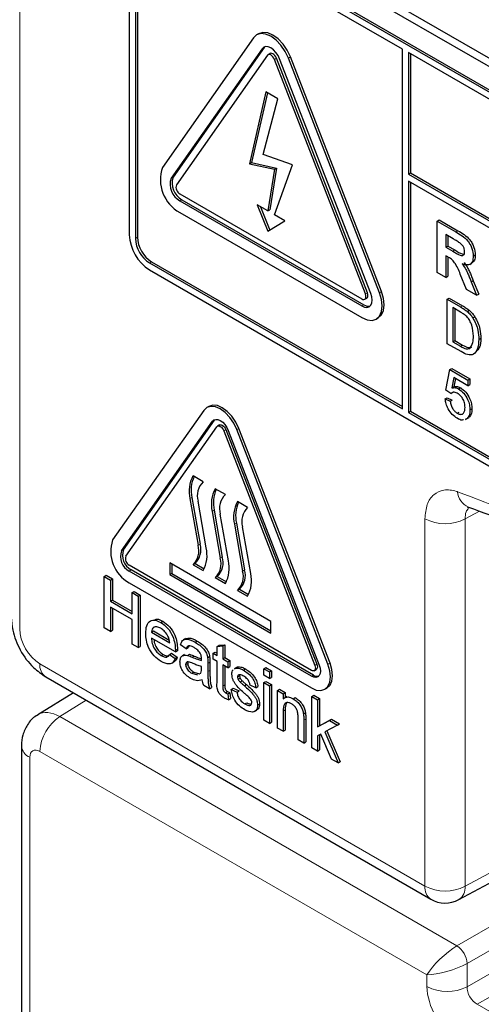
# Paper-space layout 'Blatt4' of a CAD drawing. Header units: millimetres. Extents: x 5 to 418, y 2 to 292.
# Tile 21 of 118: x 112.82 to 115.51, y 182.12 to 187.85. Entities that reach past the tile are written whole.
import ezdxf

# ---------------------------------------------------------------- set-up
doc = ezdxf.new("R2010")
doc.units = ezdxf.units.MM

psp = doc.layouts.new('Blatt4')

# ---------------------------------------------------------------- linework, layer by layer
at = {"color": 7, "linetype": 'Continuous', "lineweight": 18}
for p, q in [((112.8182, 195.6891), (112.8182, 184.3027)), ((114.2305, 187.6814), (114.2423, 187.6882)), ((114.302, 187.6197), (114.3138, 187.6265)), ((114.3836, 187.627), (114.3954, 187.6338)), ((113.7002, 186.9268), (113.712, 186.9336)), ((113.7512, 186.7953), (113.763, 186.8021)), ((113.492, 186.5768), (113.5038, 186.5836)), ((115.3598, 186.6144), (115.3716, 186.6212)), ((115.341, 186.5025), (115.3528, 186.5093)), ((113.5745, 186.4339), (113.5863, 186.4407)), ((114.8323, 186.2529), (114.8441, 186.2597)), ((114.914, 186.2602), (114.9258, 186.267)), ((114.8119, 186.183), (114.8237, 186.1898)), ((115.3857, 186.1776), (115.3975, 186.1844)), ((115.3869, 185.9482), (115.3987, 185.955)), ((113.941, 185.5112), (113.9528, 185.518)), ((114.0074, 185.4559), (114.0191, 185.4627)), ((114.0839, 185.4627), (114.0957, 185.4695)), ((113.8219, 185.0677), (113.8101, 185.0609)), ((113.9515, 184.9928), (113.9398, 184.986)), ((115.4963, 184.9875), (115.4129, 184.9423)), ((115.1793, 182.8036), (115.1793, 184.9435)), ((115.4129, 184.9423), (115.4129, 182.8024)), ((114.0812, 184.918), (114.0694, 184.9112)), ((113.4107, 184.7566), (113.4225, 184.7634)), ((113.8691, 184.7956), (113.8573, 184.7888)), ((113.9987, 184.7207), (113.987, 184.7139)), ((113.4566, 184.6383), (113.4684, 184.6451)), ((114.1284, 184.6459), (114.1166, 184.6391)), ((113.8232, 184.1371), (113.835, 184.1439)), ((112.936, 184.0986), (115.1793, 182.8036)), ((113.9147, 184.1006), (113.9265, 184.1074)), ((113.9147, 184.0537), (113.9265, 184.0605)), ((114.5377, 184.089), (114.5495, 184.0958)), ((114.6142, 184.0959), (114.626, 184.1027)), ((114.5173, 184.0259), (114.5291, 184.0327)), ((114.0012, 183.9689), (114.0129, 183.9757)), ((113.2062, 183.8862), (113.052, 183.7908)), ((113.052, 183.7908), (115.3656, 182.4552)), ((114.3535, 183.8227), (114.3653, 183.8295)), ((114.4732, 183.7702), (114.4849, 183.777)), ((112.8773, 183.5539), (112.8773, 181.2778)), ((115.1909, 182.2863), (112.9362, 183.5879)), ((115.4129, 182.8024), (116.0374, 183.1381)), ((115.3656, 182.4552), (116.0652, 182.8591)), ((116.0652, 182.723), (115.4245, 182.3532)), ((115.4245, 182.2171), (116.1152, 182.6158)), ((116.233, 182.5478), (115.4834, 182.115)), ((115.4245, 182.3532), (115.4245, 182.2171)), ((115.1909, 182.2182), (115.1909, 182.2863)), ((115.4834, 182.115), (117.8132, 180.7701))]:
    psp.add_line(p, q, dxfattribs=at)
at = {"color": 7, "linetype": 'Continuous', "lineweight": 25}
for p, q in [((113.5568, 188.7304), (119.5083, 185.2947)), ((113.5989, 188.7547), (119.4914, 185.353)), ((119.467, 185.1688), (113.5745, 188.5705)), ((119.4788, 185.1756), (113.5863, 188.5773)), ((113.4566, 188.5024), (113.4566, 186.5972)), ((113.492, 188.482), (113.492, 186.5768)), ((113.5038, 188.4888), (113.5038, 186.5836)), ((115.0476, 187.6792), (113.5745, 188.5297)), ((114.1795, 187.7449), (113.6492, 186.9903)), ((114.21, 187.7691), (114.1983, 187.7623)), ((114.2305, 187.6814), (113.7002, 186.9268)), ((114.2423, 187.6882), (113.712, 186.9336)), ((114.2462, 187.6928), (114.2423, 187.6882)), ((115.0476, 185.5834), (115.0476, 187.6792)), ((114.2612, 187.6433), (113.7308, 186.8887)), ((114.2767, 187.6536), (114.2649, 187.6468)), ((114.8323, 186.2529), (114.302, 187.6197)), ((114.8441, 186.2597), (114.3138, 187.6265)), ((114.8629, 186.2556), (114.3326, 187.6225)), ((114.914, 186.2602), (114.3836, 187.627)), ((114.9258, 186.267), (114.3954, 187.6338)), ((115.083, 187.6588), (115.083, 186.9512)), ((119.467, 185.128), (115.083, 187.6588)), ((115.0948, 187.652), (115.0948, 186.958)), ((114.2521, 187.4308), (114.1577, 187.0118)), ((114.2612, 187.4256), (114.1694, 187.0187)), ((114.2372, 187.066), (114.3223, 187.3903)), ((114.3223, 187.3903), (114.2521, 187.4308)), ((114.407, 187.0047), (114.2372, 187.066)), ((114.1577, 187.0118), (114.1694, 187.0187)), ((114.1577, 187.0118), (114.302, 186.9796)), ((114.1694, 187.0187), (114.3138, 186.9864)), ((114.3138, 186.9864), (114.2752, 186.7432)), ((114.302, 186.7141), (114.407, 187.0047)), ((114.302, 186.9796), (114.3138, 186.9864)), ((114.302, 186.9796), (114.2634, 186.7364)), ((115.083, 186.9512), (115.0948, 186.958)), ((115.083, 186.9512), (119.5495, 184.3727)), ((115.0948, 186.958), (119.5495, 184.3864)), ((119.5495, 184.3319), (115.083, 186.9104)), ((115.083, 186.9104), (115.083, 185.563)), ((115.0948, 186.9036), (115.0948, 185.5698)), ((113.7512, 186.8361), (114.8119, 186.2238)), ((113.7512, 186.7953), (114.8119, 186.183)), ((113.763, 186.8021), (114.8237, 186.1898)), ((114.2634, 186.7364), (114.2025, 186.7716)), ((114.2025, 186.7716), (114.2634, 186.618)), ((114.2213, 186.7607), (114.275, 186.6251)), ((113.7512, 186.7273), (114.8119, 186.115)), ((114.2634, 186.7364), (114.2752, 186.7432)), ((114.3629, 186.679), (114.302, 186.7141)), ((114.2634, 186.618), (114.3629, 186.679)), ((115.251, 186.6772), (115.2628, 186.684)), ((115.251, 186.3778), (115.251, 186.6772)), ((115.251, 186.6772), (115.3598, 186.6144)), ((115.2628, 186.684), (115.3716, 186.6212)), ((115.3432, 186.5741), (115.3008, 186.5986)), ((115.3008, 186.5986), (115.3008, 186.5256)), ((115.3126, 186.5918), (115.3126, 186.5324)), ((115.3008, 186.5256), (115.3126, 186.5324)), ((115.3126, 186.5324), (115.3528, 186.5093)), ((115.3008, 186.5256), (115.341, 186.5025)), ((115.312, 186.4693), (115.3008, 186.4757)), ((115.3008, 186.4757), (115.3008, 186.3491)), ((115.3126, 186.4689), (115.3126, 186.3559)), ((115.4604, 186.4734), (115.4722, 186.4802)), ((113.5745, 186.4339), (115.0476, 185.5834)), ((113.5863, 186.4407), (115.0476, 185.597)), ((115.4398, 186.4251), (115.453, 186.4327)), ((113.5745, 186.393), (119.467, 182.9913)), ((115.3008, 186.3491), (115.251, 186.3778)), ((115.3008, 186.3491), (115.3126, 186.3559)), ((115.4221, 186.2791), (115.3852, 186.3683)), ((115.4489, 186.3228), (115.4607, 186.3296)), ((115.4489, 186.3228), (115.4803, 186.2454)), ((115.4607, 186.3296), (115.4921, 186.2522)), ((115.4803, 186.2454), (115.4221, 186.2791)), ((115.4803, 186.2454), (115.4921, 186.2522)), ((114.8286, 186.2222), (114.8404, 186.229)), ((115.3092, 186.2218), (115.3209, 186.2286)), ((115.3092, 185.9632), (115.3092, 186.2218)), ((115.3092, 186.2218), (115.3857, 186.1776)), ((115.3209, 186.2286), (115.3975, 186.1844)), ((115.3861, 186.1475), (115.3407, 186.1737)), ((115.3407, 186.1737), (115.3407, 185.9748)), ((115.3525, 186.1669), (115.3525, 185.9816)), ((115.4253, 186.151), (115.4371, 186.1578)), ((114.8952, 186.1067), (114.907, 186.1135)), ((115.4578, 186.1137), (115.4696, 186.1205)), ((115.3894, 185.9169), (115.3092, 185.9632)), ((115.3407, 185.9748), (115.3525, 185.9816)), ((115.3407, 185.9748), (115.3869, 185.9482)), ((115.3525, 185.9816), (115.3987, 185.955)), ((115.4929, 185.9878), (115.5047, 185.9946)), ((115.3005, 185.693), (115.3235, 185.8124)), ((115.3235, 185.8124), (115.3353, 185.8192)), ((115.3235, 185.8124), (115.4297, 185.7511)), ((115.3353, 185.8192), (115.4415, 185.7579)), ((115.347, 185.7657), (115.3356, 185.7053)), ((115.4297, 185.7179), (115.347, 185.7657)), ((115.3564, 185.7602), (115.3474, 185.7121)), ((115.4297, 185.7511), (115.4415, 185.7579)), ((115.4297, 185.7511), (115.4297, 185.7179)), ((115.4297, 185.7179), (115.4415, 185.7247)), ((115.4415, 185.7579), (115.4415, 185.7247)), ((115.3292, 185.6731), (115.3005, 185.693)), ((115.3292, 185.6731), (115.341, 185.68)), ((115.3356, 185.7053), (115.3474, 185.7121)), ((115.3755, 185.6995), (115.3873, 185.7063)), ((115.2977, 185.6417), (115.3095, 185.6485)), ((115.2977, 185.6417), (115.3264, 185.6284)), ((115.3095, 185.6485), (115.3382, 185.6352)), ((115.3264, 185.6284), (115.3382, 185.6352)), ((113.89, 185.5747), (113.3597, 184.8201)), ((113.9196, 185.598), (113.9078, 185.5912)), ((115.083, 185.563), (115.0948, 185.5698)), ((115.083, 185.563), (119.467, 183.0322)), ((115.0948, 185.5698), (119.4788, 183.039)), ((115.3674, 185.5583), (115.3792, 185.5651)), ((115.4412, 185.5779), (115.453, 185.5847)), ((113.4107, 184.7566), (113.941, 185.5112)), ((113.4225, 184.7634), (113.9528, 185.518)), ((113.9528, 185.518), (113.9558, 185.5216)), ((115.4159, 185.5213), (115.4292, 185.5289)), ((115.4241, 185.5271), (115.4162, 185.5246)), ((115.4241, 185.5271), (115.4359, 185.5339)), ((113.4362, 184.7249), (113.9665, 185.4795)), ((113.9821, 185.4897), (113.9703, 185.4829)), ((114.0074, 185.4559), (114.5377, 184.089)), ((114.0191, 185.4627), (114.5495, 184.0958)), ((114.0329, 185.4582), (114.5632, 184.0913)), ((114.6142, 184.0959), (114.0839, 185.4627)), ((114.626, 184.1027), (114.0957, 185.4695)), ((113.8868, 185.1588), (113.8279, 185.1929)), ((114.0164, 185.084), (113.9575, 185.118)), ((113.8101, 185.0609), (113.8573, 184.7888)), ((113.8219, 185.0677), (113.8691, 184.7956)), ((113.9045, 184.7737), (113.8573, 185.0458)), ((114.1461, 185.0092), (114.0871, 185.0432)), ((113.9398, 184.986), (113.987, 184.7139)), ((113.9515, 184.9928), (113.9987, 184.7207)), ((114.0341, 184.6988), (113.987, 184.9709)), ((114.0694, 184.9112), (114.1166, 184.6391)), ((114.0812, 184.918), (114.1284, 184.6459)), ((114.1638, 184.624), (114.1166, 184.8961)), ((114.5173, 184.06), (113.4566, 184.6723)), ((114.5173, 184.0259), (113.4566, 184.6383)), ((114.5291, 184.0327), (113.4684, 184.6451)), ((114.2816, 184.3457), (113.6923, 184.6859)), ((113.6923, 184.6859), (113.6923, 184.6179)), ((113.7041, 184.6791), (113.7041, 184.6247)), ((113.8396, 184.6825), (113.8279, 184.6757)), ((113.8279, 184.6757), (113.8868, 184.6417)), ((113.8396, 184.6825), (113.8927, 184.6519)), ((113.3098, 184.6074), (113.3215, 184.6142)), ((113.3098, 184.308), (113.3098, 184.6074)), ((113.3098, 184.6074), (113.3463, 184.5862)), ((113.3215, 184.6142), (113.3581, 184.5931)), ((113.3463, 184.5862), (113.3581, 184.5931)), ((113.3463, 184.5862), (113.3463, 184.4634)), ((113.3581, 184.5931), (113.3581, 184.4702)), ((113.7041, 184.6247), (113.6923, 184.6179)), ((113.6923, 184.6179), (114.2816, 184.2777)), ((113.7041, 184.6247), (114.2816, 184.2913)), ((113.9693, 184.6077), (113.9575, 184.6009)), ((113.9575, 184.6009), (114.0164, 184.5669)), ((113.9693, 184.6077), (114.0224, 184.577)), ((113.4566, 184.5702), (114.5173, 183.9579)), ((113.4726, 184.5133), (113.4844, 184.5201)), ((113.4844, 184.5201), (113.521, 184.499)), ((114.0989, 184.5328), (114.0871, 184.526)), ((114.0871, 184.526), (114.1461, 184.492)), ((114.0989, 184.5328), (114.152, 184.5022)), ((113.3463, 184.4634), (113.3581, 184.4702)), ((113.3463, 184.4634), (113.4726, 184.3905)), ((113.3581, 184.4702), (113.4726, 184.4041)), ((113.4726, 184.5133), (113.5092, 184.4922)), ((113.4726, 184.3905), (113.4726, 184.5133)), ((113.5092, 184.4922), (113.521, 184.499)), ((113.5092, 184.4922), (113.5092, 184.1928)), ((113.521, 184.499), (113.521, 184.1996)), ((113.4726, 184.356), (113.3463, 184.4289)), ((113.3463, 184.4289), (113.3463, 184.2869)), ((113.3581, 184.4221), (113.3581, 184.2937)), ((113.4726, 184.2139), (113.4726, 184.356)), ((113.64, 184.34), (113.6518, 184.3468)), ((113.3463, 184.2869), (113.3098, 184.308)), ((113.3463, 184.2869), (113.3581, 184.2937)), ((113.5857, 184.283), (113.5974, 184.2898)), ((113.5974, 184.2898), (113.6893, 184.2368)), ((114.2816, 184.2777), (114.2816, 184.3457)), ((113.5857, 184.283), (113.692, 184.2216)), ((113.7251, 184.168), (113.5857, 184.2485)), ((113.7842, 184.2454), (113.771, 184.2377)), ((113.5092, 184.1928), (113.4726, 184.2139)), ((113.5092, 184.1928), (113.521, 184.1996)), ((113.7251, 184.168), (113.7369, 184.1748)), ((113.7253, 184.1777), (113.737, 184.1845)), ((113.7884, 184.1852), (113.7552, 184.2082)), ((113.7884, 184.1852), (113.8002, 184.192)), ((113.8051, 184.2028), (113.8002, 184.192)), ((113.841, 184.2239), (113.8528, 184.2307)), ((113.9679, 184.2001), (113.9797, 184.2069)), ((113.9679, 184.2001), (114.0012, 184.2027)), ((113.9679, 184.1468), (113.9679, 184.2001)), ((113.9797, 184.2069), (114.0129, 184.2095)), ((114.0012, 184.2027), (114.0129, 184.2095)), ((114.0012, 184.2027), (114.0012, 184.1276)), ((114.0129, 184.2095), (114.0129, 184.1344)), ((113.6423, 184.1467), (113.6541, 184.1535)), ((113.6917, 184.1527), (113.7034, 184.1596)), ((113.6917, 184.1527), (113.7242, 184.1301)), ((113.7034, 184.1596), (113.736, 184.1369)), ((113.7242, 184.1301), (113.736, 184.1369)), ((113.7792, 184.1525), (113.7659, 184.1449)), ((113.7959, 184.1474), (113.8077, 184.1542)), ((113.9131, 184.1343), (113.9249, 184.1411)), ((113.9446, 184.1602), (113.9564, 184.167)), ((113.9446, 184.1257), (113.9446, 184.1602)), ((113.9446, 184.1602), (113.9679, 184.1468)), ((113.9679, 184.1123), (113.9446, 184.1257)), ((113.9564, 184.167), (113.9679, 184.1604)), ((114.0012, 184.1276), (114.0129, 184.1344)), ((114.0012, 184.1276), (114.0311, 184.1103)), ((114.0129, 184.1344), (114.0429, 184.1171)), ((114.0311, 184.1103), (114.0429, 184.1171)), ((114.0429, 184.1171), (114.0429, 184.0826)), ((113.7036, 184.1015), (113.7168, 184.1092)), ((113.7851, 184.0937), (113.7969, 184.1005)), ((113.878, 184.0724), (113.8782, 184.0835)), ((113.9147, 184.1006), (113.9147, 184.0537)), ((113.9265, 184.1074), (113.9265, 184.0605)), ((113.9679, 183.9895), (113.9679, 184.1123)), ((114.0311, 184.0758), (114.0012, 184.0931)), ((114.0012, 184.0931), (114.0012, 183.9689)), ((114.0129, 184.0863), (114.0129, 183.9757)), ((114.0311, 184.1103), (114.0311, 184.0758)), ((114.0311, 184.0758), (114.0429, 184.0826)), ((114.0813, 184.0779), (114.0681, 184.0702)), ((114.0703, 184.0699), (114.0752, 184.0734)), ((114.0752, 184.0734), (114.087, 184.0802)), ((114.0821, 184.0767), (114.087, 184.0802)), ((114.1215, 184.062), (114.1333, 184.0688)), ((114.2405, 184.0701), (114.2523, 184.0769)), ((114.2405, 184.0701), (114.2737, 184.0509)), ((114.2405, 184.0317), (114.2405, 184.0701)), ((114.2523, 184.0769), (114.2855, 184.0577)), ((114.5339, 184.0583), (114.5457, 184.0651)), ((112.9705, 184.0223), (115.2138, 182.7273)), ((113.8215, 184.0433), (113.8332, 184.0501)), ((113.8215, 184.0433), (113.8541, 184.0343)), ((113.8332, 184.0501), (113.8659, 184.0411)), ((113.8645, 184.0401), (113.8731, 184.0449)), ((114.0876, 184.022), (114.0994, 184.0288)), ((114.0911, 184.0085), (114.1028, 184.0153)), ((114.2737, 184.0125), (114.2405, 184.0317)), ((114.2737, 184.0509), (114.2855, 184.0577)), ((114.2737, 184.0509), (114.2737, 184.0125)), ((114.2737, 184.0125), (114.2855, 184.0193)), ((114.2855, 184.0577), (114.2855, 184.0193)), ((113.9247, 183.953), (113.8915, 183.9721)), ((113.9247, 183.953), (113.9365, 183.9598)), ((114.051, 183.9491), (114.0628, 183.9559)), ((114.051, 183.9491), (114.0843, 183.9338)), ((114.0628, 183.9559), (114.096, 183.9406)), ((114.102, 183.9935), (114.1138, 184.0003)), ((114.1272, 183.9706), (114.1389, 183.9774)), ((114.1939, 183.9587), (114.1607, 183.9741)), ((114.1939, 183.9587), (114.2057, 183.9655)), ((114.2405, 183.9895), (114.2523, 183.9963)), ((114.2405, 183.7707), (114.2405, 183.9895)), ((114.2405, 183.9895), (114.2737, 183.9703)), ((114.2523, 183.9963), (114.2855, 183.9771)), ((114.2737, 183.9703), (114.2855, 183.9771)), ((114.2737, 183.9703), (114.2737, 183.7515)), ((114.2855, 183.9771), (114.2855, 183.7583)), ((114.3203, 183.9434), (114.332, 183.9502)), ((114.332, 183.9502), (114.3653, 183.931)), ((114.5964, 183.9501), (114.6082, 183.9569)), ((113.1312, 183.9295), (112.924, 183.8014)), ((114.018, 183.9298), (114.0298, 183.9366)), ((114.0311, 183.9232), (114.0429, 183.93)), ((114.0311, 183.9232), (114.0344, 183.8891)), ((114.0344, 183.8891), (114.0462, 183.8959)), ((114.0429, 183.93), (114.0462, 183.8959)), ((114.0843, 183.9338), (114.096, 183.9406)), ((114.3203, 183.7246), (114.3203, 183.9434)), ((114.3203, 183.9434), (114.3535, 183.9242)), ((114.3535, 183.9242), (114.3653, 183.931)), ((114.3535, 183.9242), (114.3535, 183.8937)), ((114.3743, 183.908), (114.3611, 183.9004)), ((114.3653, 183.931), (114.3653, 183.9028)), ((114.4112, 183.8947), (114.423, 183.9015)), ((114.5203, 183.9085), (114.5321, 183.9153)), ((114.5203, 183.6091), (114.5203, 183.9085)), ((114.5203, 183.9085), (114.5535, 183.8894)), ((114.5321, 183.9153), (114.5653, 183.8962)), ((114.5535, 183.8894), (114.5653, 183.8962)), ((114.5535, 183.8894), (114.5535, 183.7305)), ((114.5653, 183.8962), (114.5653, 183.7373)), ((114.1301, 183.8651), (114.1418, 183.8719)), ((114.2039, 183.8575), (114.2157, 183.8643)), ((114.1859, 183.8204), (114.1992, 183.828)), ((114.3535, 183.8227), (114.3535, 183.7054)), ((114.3653, 183.8295), (114.3653, 183.7122)), ((114.4399, 183.6555), (114.4399, 183.7862)), ((114.4714, 183.8071), (114.4832, 183.8139)), ((114.4849, 183.777), (114.4849, 183.6431)), ((114.5653, 183.7373), (114.6348, 183.7754)), ((114.623, 183.7686), (114.6348, 183.7754)), ((114.6348, 183.7754), (114.6811, 183.7487)), ((114.2737, 183.7515), (114.2405, 183.7707)), ((114.2737, 183.7515), (114.2855, 183.7583)), ((114.3535, 183.7054), (114.3203, 183.7246)), ((114.4732, 183.7702), (114.4732, 183.6363)), ((114.5535, 183.7305), (114.623, 183.7686)), ((114.5535, 183.7305), (114.5653, 183.7373)), ((114.6693, 183.7419), (114.5965, 183.7021)), ((114.623, 183.7686), (114.6693, 183.7419)), ((114.6693, 183.7419), (114.6811, 183.7487)), ((114.3535, 183.7054), (114.3653, 183.7122)), ((114.5726, 183.689), (114.5535, 183.6785)), ((114.5535, 183.6785), (114.5535, 183.59)), ((114.5653, 183.685), (114.5653, 183.5968)), ((114.6338, 183.5436), (114.5726, 183.689)), ((114.5965, 183.7021), (114.6726, 183.5212)), ((114.6084, 183.7086), (114.6844, 183.528)), ((112.8285, 183.6219), (112.8285, 181.3458)), ((114.4732, 183.6363), (114.4399, 183.6555)), ((114.4732, 183.6363), (114.4849, 183.6431)), ((114.5535, 183.59), (114.5203, 183.6091)), ((114.5535, 183.59), (114.5653, 183.5968)), ((114.6726, 183.5212), (114.6338, 183.5436)), ((114.6726, 183.5212), (114.6844, 183.528)), ((115.3761, 182.7248), (116.0623, 183.0938))]:
    psp.add_line(p, q, dxfattribs=at)
at = {"color": 7, "linetype": 'Continuous', "lineweight": 25, "flags": 128}
for points in [[(114.3836, 187.627), (114.3649, 187.666), (114.3405, 187.7018), (114.3121, 187.7318), (114.2816, 187.754), (114.2511, 187.767), (114.2227, 187.7698), (114.1982, 187.7623), (114.1795, 187.7449)], [(114.3954, 187.6338), (114.3767, 187.6728), (114.3523, 187.7086), (114.3239, 187.7386), (114.2934, 187.7608), (114.2629, 187.7738), (114.2344, 187.7766), (114.21, 187.7691)], [(114.3326, 187.6225), (114.3232, 187.642), (114.311, 187.6598), (114.2968, 187.6748), (114.2816, 187.686), (114.2663, 187.6924), (114.2521, 187.6939), (114.2399, 187.6901), (114.2305, 187.6814)], [(114.302, 187.6197), (114.2982, 187.6275), (114.2934, 187.6347), (114.2877, 187.6407), (114.2816, 187.6451), (114.2755, 187.6477), (114.2698, 187.6483), (114.2649, 187.6468), (114.2612, 187.6433)], [(114.3138, 187.6265), (114.31, 187.6343), (114.3052, 187.6415), (114.2995, 187.6475), (114.2934, 187.6519), (114.2873, 187.6545), (114.2816, 187.6551), (114.2767, 187.6536)], [(114.8119, 186.115), (114.8424, 186.102), (114.8708, 186.0992), (114.8952, 186.1067), (114.914, 186.1241), (114.9257, 186.1501), (114.9298, 186.183), (114.9257, 186.2206), (114.914, 186.2602)], [(114.8119, 186.183), (114.8272, 186.1765), (114.8414, 186.1751), (114.8536, 186.1789), (114.8629, 186.1876), (114.8688, 186.2006), (114.8708, 186.217), (114.8688, 186.2358), (114.8629, 186.2556)], [(114.8119, 186.2238), (114.818, 186.2212), (114.8237, 186.2207), (114.8286, 186.2222), (114.8323, 186.2257), (114.8347, 186.2309), (114.8355, 186.2374), (114.8347, 186.2449), (114.8323, 186.2529)], [(114.8404, 186.229), (114.8404, 186.229), (114.8441, 186.2325), (114.8465, 186.2377), (114.8473, 186.2442), (114.8465, 186.2518), (114.8441, 186.2597)], [(114.907, 186.1135), (114.907, 186.1135), (114.9258, 186.1309), (114.9375, 186.1569), (114.9415, 186.1898), (114.9375, 186.2274), (114.9258, 186.267)], [(114.0839, 185.4627), (114.0661, 185.4998), (114.0429, 185.5337), (114.0159, 185.5622), (113.987, 185.5833), (113.958, 185.5957), (113.931, 185.5983), (113.9078, 185.5912), (113.89, 185.5747)], [(114.0957, 185.4695), (114.0779, 185.5066), (114.0547, 185.5405), (114.0277, 185.569), (113.9987, 185.5901), (113.9698, 185.6025), (113.9428, 185.6051), (113.9196, 185.598)], [(113.941, 185.5112), (113.9495, 185.519), (113.9604, 185.5224), (113.9732, 185.5211), (113.987, 185.5153), (114.0007, 185.5053), (114.0135, 185.4918), (114.0245, 185.4757), (114.0329, 185.4582)], [(113.9665, 185.4795), (113.9703, 185.4829), (113.9752, 185.4844), (113.9809, 185.4839), (113.987, 185.4813), (113.9931, 185.4768), (113.9987, 185.4708), (114.0036, 185.4637), (114.0074, 185.4559)], [(113.9821, 185.4897), (113.987, 185.4912), (113.9926, 185.4907), (113.9987, 185.4881), (114.0048, 185.4836), (114.0105, 185.4776), (114.0154, 185.4705), (114.0191, 185.4627)], [(114.5173, 183.9579), (114.5463, 183.9456), (114.5733, 183.9429), (114.5964, 183.9501), (114.6142, 183.9666), (114.6254, 183.9913), (114.6292, 184.0226), (114.6254, 184.0582), (114.6142, 184.0959)], [(114.5632, 184.0913), (114.5685, 184.0735), (114.5703, 184.0566), (114.5685, 184.0418), (114.5632, 184.0301), (114.5548, 184.0222), (114.5438, 184.0188), (114.531, 184.0201), (114.5173, 184.0259)], [(114.5377, 184.089), (114.54, 184.0811), (114.5409, 184.0736), (114.54, 184.067), (114.5377, 184.0618), (114.5339, 184.0583), (114.5291, 184.0568), (114.5234, 184.0574), (114.5173, 184.06)], [(114.5495, 184.0958), (114.5518, 184.0879), (114.5526, 184.0804), (114.5518, 184.0738), (114.5495, 184.0686), (114.5457, 184.0651), (114.5457, 184.0651)], [(114.6082, 183.9569), (114.6082, 183.9569), (114.626, 183.9734), (114.6372, 183.9981), (114.641, 184.0294), (114.6372, 184.065), (114.626, 184.1027)]]:
    psp.add_lwpolyline(points, dxfattribs=at)
at = {"color": 7, "linetype": 'Continuous', "lineweight": 25}
for centre, radius, start, end in [((113.8571, 186.9196), 0.2196, 161.22155, 241.18981), ((113.8159, 186.8983), 0.1098, 161.22155, 241.18981), ((113.8042, 186.8915), 0.1098, 161.22155, 241.18981), ((113.7724, 186.8746), 0.0439, 161.22155, 241.18981), ((113.7125, 186.6088), 0.2561, 182.60548, 237.39452), ((113.6829, 186.5917), 0.1793, 182.60548, 237.39452), ((113.6711, 186.5849), 0.1793, 182.60548, 237.39452), ((114.8491, 186.2267), 0.0448, 235.41042, 282.80707), ((113.9902, 185.1039), 0.1852, 151.27729, 193.42304), ((114.0101, 185.111), 0.1931, 156.00649, 192.94493), ((113.9648, 185.0781), 0.1122, 134.01933, 196.77055), ((114.1199, 185.029), 0.1852, 151.27729, 193.42304), ((114.1398, 185.0361), 0.1931, 156.00649, 192.94493), ((114.0944, 185.0033), 0.1122, 134.01933, 196.77055), ((114.2495, 184.9542), 0.1852, 151.27729, 193.42304), ((114.2694, 184.9613), 0.1931, 156.00649, 192.94493), ((114.224, 184.9285), 0.1122, 134.01933, 196.77055), ((113.5571, 184.753), 0.2086, 161.22155, 241.18981), ((113.5042, 184.7248), 0.0988, 161.22155, 241.18981), ((113.516, 184.7316), 0.0988, 161.22155, 241.18981), ((113.7499, 184.7564), 0.1122, 314.01933, 16.77055), ((113.7617, 184.7632), 0.1122, 314.01933, 16.77055), ((113.7244, 184.7307), 0.1852, 331.27729, 13.42304), ((113.4778, 184.7108), 0.0439, 161.22155, 241.18981), ((113.8795, 184.6816), 0.1122, 314.01933, 16.77055), ((113.8913, 184.6884), 0.1122, 314.01933, 16.77055), ((113.854, 184.6558), 0.1852, 331.27729, 13.42304), ((114.0092, 184.6067), 0.1122, 314.01933, 16.77055), ((114.0209, 184.6135), 0.1122, 314.01933, 16.77055), ((113.9837, 184.581), 0.1852, 331.27729, 13.42304), ((114.5521, 184.0663), 0.0406, 235.53544, 281.56071), ((115.2971, 182.8716), 0.1667, 240.00269, 298.26557)]:
    psp.add_arc(centre, radius, start, end, dxfattribs=at)
at = {"color": 7, "linetype": 'Continuous', "lineweight": 18}
for centre, radius, start, end in [((112.6036, 177.6234), 7.9725, 50.30384, 69.70154), ((115.4733, 185.1072), 0.1042, 183.53753, 246.70464), ((115.2973, 185.1716), 0.2568, 242.65648, 296.76622), ((113.0155, 184.0886), 0.0801, 172.814, 235.87382), ((113.1927, 183.576), 0.2568, 123.22971, 177.34769), ((112.9083, 183.6277), 0.08, 184.09355, 247.19438), ((115.2587, 182.7935), 0.0801, 172.814, 235.87382), ((115.2973, 183.0317), 0.2568, 242.65648, 296.76622), ((115.3298, 182.7943), 0.0835, 303.65664, 5.53018), ((115.2926, 182.3451), 0.1321, 3.52223, 56.47777), ((115.3089, 182.4464), 0.2568, 242.65648, 296.76622)]:
    psp.add_arc(centre, radius, start, end, dxfattribs=at)
for centre, major_axis, ratio, start_param, end_param in [((112.9361, 184.2347), (-0.0833, 0.1443), 0.577557, 0.785632, 2.356124), ((113.0541, 183.5879), (-0.1293, 0.214), 0.577285, 5.486388, 6.284613), ((112.9362, 183.5199), (-0.0417, 0.0722), 0.577206, 5.498021, 7.068512), ((115.3088, 182.3544), (0.128, 0.1179), 0.264838, 0.885369, 2.438712), ((115.3088, 182.3544), (0.1661, 0.0519), 0.264711, 3.844438, 5.397781), ((115.3677, 182.1162), (-0.125, 0.2165), 0.577557, 0.785632, 2.356124), ((115.4856, 182.1843), (-0.0417, 0.0722), 0.618558, 0.785635, 2.356127)]:
    psp.add_ellipse(centre, major_axis=major_axis, ratio=ratio, start_param=start_param, end_param=end_param, dxfattribs=at)
at = {"color": 7, "linetype": 'Continuous', "lineweight": 25}
for points, knots in [([(115.3598, 186.6144), (115.3716, 186.6074), (115.395, 186.5934), (115.4251, 186.5689), (115.4433, 186.5405), (115.4569, 186.5098), (115.459, 186.4879), (115.4604, 186.4734)], [0, 0, 0, 0, 0.2511382, 0.5005379, 0.6257426, 0.7510544, 1, 1, 1, 1]), ([(115.3716, 186.6212), (115.3833, 186.6142), (115.4068, 186.6002), (115.4368, 186.5757), (115.4551, 186.5473), (115.4686, 186.5166), (115.4708, 186.4947), (115.4722, 186.4802)], [0, 0, 0, 0, 0.2511382, 0.5005379, 0.6257426, 0.7510544, 1, 1, 1, 1]), ([(115.3829, 186.5503), (115.3755, 186.5549), (115.3623, 186.5632), (115.349, 186.5708), (115.3432, 186.5741)], [0, 0, 0, 0, 0.559921, 1, 1, 1, 1]), ([(115.4105, 186.4995), (115.4102, 186.5046), (115.4095, 186.5148), (115.4, 186.535), (115.3894, 186.5445), (115.3829, 186.5503)], [0, 0, 0, 0, 0.2810837, 0.5612808, 1, 1, 1, 1]), ([(115.3852, 186.3683), (115.3758, 186.3919), (115.3629, 186.4246), (115.333, 186.4574), (115.319, 186.4653), (115.312, 186.4693)], [0, 0, 0, 0, 0.560986, 0.779305, 1, 1, 1, 1]), ([(115.341, 186.5025), (115.3557, 186.4934), (115.374, 186.4821), (115.3954, 186.4763), (115.4043, 186.4791), (115.4098, 186.4873), (115.4103, 186.4954), (115.4105, 186.4995)], [0, 0, 0, 0, 0.500908, 0.625718, 0.750365, 0.875021, 1, 1, 1, 1]), ([(115.3528, 186.5093), (115.3676, 186.4996), (115.3852, 186.4882), (115.4016, 186.4851), (115.4041, 186.4847)], [0, 0, 0, 0, 0.846639, 1, 1, 1, 1]), ([(115.4604, 186.4734), (115.4595, 186.4623), (115.4578, 186.4402), (115.441, 186.4227), (115.4184, 186.4206), (115.4031, 186.4259), (115.3954, 186.4286)], [0, 0, 0, 0, 0.279943, 0.558974, 0.779184, 1, 1, 1, 1]), ([(115.4722, 186.4802), (115.4715, 186.4688), (115.4703, 186.4476), (115.458, 186.4381), (115.4523, 186.4337)], [0, 0, 0, 0, 0.537571, 1, 1, 1, 1]), ([(115.3954, 186.4286), (115.4033, 186.4175), (115.4163, 186.3993), (115.4296, 186.371), (115.4396, 186.347), (115.4458, 186.3309), (115.4489, 186.3228)], [0, 0, 0, 0, 0.339561, 0.559573, 0.779778, 1, 1, 1, 1]), ([(115.4072, 186.4354), (115.4151, 186.4243), (115.4281, 186.4061), (115.4414, 186.3778), (115.4514, 186.3538), (115.4576, 186.3377), (115.4607, 186.3296)], [0, 0, 0, 0, 0.339561, 0.559573, 0.779778, 1, 1, 1, 1]), ([(115.3975, 186.1844), (115.4049, 186.1801), (115.4182, 186.1723), (115.4313, 186.1622), (115.4371, 186.1578)], [0, 0, 0, 0, 0.560174, 1, 1, 1, 1]), ([(115.3857, 186.1776), (115.3932, 186.1733), (115.4064, 186.1655), (115.4195, 186.1554), (115.4253, 186.151)], [0, 0, 0, 0, 0.560174, 1, 1, 1, 1]), ([(115.4231, 186.1208), (115.4163, 186.1267), (115.4042, 186.1371), (115.3916, 186.1443), (115.3861, 186.1475)], [0, 0, 0, 0, 0.559255, 1, 1, 1, 1]), ([(115.4253, 186.151), (115.4319, 186.145), (115.4438, 186.1342), (115.4535, 186.12), (115.4578, 186.1137)], [0, 0, 0, 0, 0.559847, 1, 1, 1, 1]), ([(115.4371, 186.1578), (115.4437, 186.1518), (115.4555, 186.141), (115.4653, 186.1268), (115.4696, 186.1205)], [0, 0, 0, 0, 0.559847, 1, 1, 1, 1]), ([(115.4613, 186.0066), (115.4603, 186.0277), (115.4589, 186.0571), (115.441, 186.0983), (115.4291, 186.1133), (115.4231, 186.1208)], [0, 0, 0, 0, 0.55915, 0.78004, 1, 1, 1, 1]), ([(115.4578, 186.1137), (115.4644, 186.102), (115.4776, 186.0787), (115.4904, 186.0344), (115.4919, 186.0055), (115.4929, 185.9878)], [0, 0, 0, 0, 0.279769, 0.559929, 1, 1, 1, 1]), ([(115.4696, 186.1205), (115.4762, 186.1089), (115.4894, 186.0855), (115.5022, 186.0412), (115.5037, 186.0123), (115.5047, 185.9946)], [0, 0, 0, 0, 0.279769, 0.559929, 1, 1, 1, 1]), ([(115.4929, 185.9878), (115.4917, 185.9696), (115.4895, 185.9333), (115.4667, 185.8978), (115.428, 185.8964), (115.4023, 185.9101), (115.3894, 185.9169)], [0, 0, 0, 0, 0.28084, 0.559952, 0.779068, 1, 1, 1, 1]), ([(115.3987, 185.955), (115.4095, 185.9487), (115.4289, 185.9376), (115.4447, 185.9412), (115.4516, 185.9427)], [0, 0, 0, 0, 0.561861, 1, 1, 1, 1]), ([(115.4398, 185.9359), (115.4473, 185.9459), (115.4607, 185.9639), (115.4611, 185.9935), (115.4613, 186.0066)], [0, 0, 0, 0, 0.5574522, 1, 1, 1, 1]), ([(115.5047, 185.9946), (115.5043, 185.9754), (115.5037, 185.9457), (115.4893, 185.9297), (115.4842, 185.9241)], [0, 0, 0, 0, 0.648204, 1, 1, 1, 1]), ([(115.3869, 185.9482), (115.3978, 185.9419), (115.4171, 185.9308), (115.4329, 185.9344), (115.4398, 185.9359)], [0, 0, 0, 0, 0.561861, 1, 1, 1, 1]), ([(115.3356, 185.7053), (115.3424, 185.7068), (115.3545, 185.7094), (115.3691, 185.7025), (115.3755, 185.6995)], [0, 0, 0, 0, 0.559939, 1, 1, 1, 1]), ([(115.3676, 185.6742), (115.3633, 185.6764), (115.3549, 185.6807), (115.3433, 185.6824), (115.3382, 185.6786), (115.3358, 185.6769)], [0, 0, 0, 0, 0.353598, 0.706329, 1, 1, 1, 1]), ([(115.3474, 185.7121), (115.3542, 185.7136), (115.3663, 185.7162), (115.3809, 185.7093), (115.3873, 185.7063)], [0, 0, 0, 0, 0.559939, 1, 1, 1, 1]), ([(115.4125, 185.5925), (115.412, 185.6008), (115.4111, 185.6175), (115.4005, 185.6439), (115.3841, 185.6636), (115.3731, 185.6707), (115.3676, 185.6742)], [0, 0, 0, 0, 0.2806528, 0.559595, 0.7792903, 1, 1, 1, 1]), ([(115.3755, 185.6995), (115.3857, 185.692), (115.4063, 185.6771), (115.4279, 185.641), (115.4396, 185.6066), (115.4407, 185.5875), (115.4412, 185.5779)], [0, 0, 0, 0, 0.2791704, 0.5587975, 0.7791691, 1, 1, 1, 1]), ([(115.3873, 185.7063), (115.3975, 185.6988), (115.418, 185.6839), (115.4397, 185.6478), (115.4514, 185.6134), (115.4525, 185.5943), (115.453, 185.5847)], [0, 0, 0, 0, 0.2791704, 0.5587975, 0.7791691, 1, 1, 1, 1]), ([(115.3672, 185.5286), (115.3574, 185.5351), (115.3379, 185.5483), (115.3149, 185.5805), (115.3013, 185.6132), (115.2989, 185.6322), (115.2977, 185.6417)], [0, 0, 0, 0, 0.28007, 0.559249, 0.779432, 1, 1, 1, 1]), ([(115.3264, 185.6284), (115.3276, 185.621), (115.3299, 185.6061), (115.3396, 185.5842), (115.3534, 185.5675), (115.3627, 185.5614), (115.3674, 185.5583)], [0, 0, 0, 0, 0.280714, 0.559926, 0.779622, 1, 1, 1, 1]), ([(115.3674, 185.5583), (115.3748, 185.5549), (115.3894, 185.5482), (115.4046, 185.557), (115.4116, 185.5732), (115.4122, 185.586), (115.4125, 185.5925)], [0, 0, 0, 0, 0.2795388, 0.5582516, 0.7788844, 1, 1, 1, 1]), ([(115.4412, 185.5779), (115.4404, 185.566), (115.439, 185.5449), (115.4286, 185.5326), (115.4241, 185.5271)], [0, 0, 0, 0, 0.559726, 1, 1, 1, 1]), ([(115.453, 185.5847), (115.4522, 185.5728), (115.4508, 185.5517), (115.4404, 185.5394), (115.4359, 185.5339)], [0, 0, 0, 0, 0.559726, 1, 1, 1, 1]), ([(115.4033, 185.5206), (115.4008, 185.5195), (115.3909, 185.5153), (115.3773, 185.5229), (115.3672, 185.5286)], [0, 0, 0, 0, 0.2584636, 1, 1, 1, 1]), ([(115.4263, 185.0131), (115.4262, 185.0131), (115.423, 185.0123), (115.4285, 185.0114), (115.434, 185.0106)], [0, 0, 0, 0, 0.006192, 1, 1, 1, 1]), ([(115.4322, 185.0115), (115.5115, 184.9826), (115.742, 184.8986), (116.1293, 184.7248), (116.5931, 184.4764), (117.0577, 184.1841), (117.43, 183.9174), (117.6458, 183.7462), (117.7091, 183.696)], [0, 0, 0, 0, 0.106109, 0.308603, 0.511101, 0.713584, 0.916095, 1, 1, 1, 1]), ([(112.7694, 184.3707), (112.7711, 184.3452), (112.7756, 184.2803), (112.8177, 184.1755), (112.8872, 184.0796), (112.9459, 184.0392), (112.9705, 184.0223)], [0, 0, 0, 0, 0.1878212, 0.4778992, 0.7807597, 1, 1, 1, 1]), ([(113.5524, 184.2754), (113.5532, 184.2912), (113.5549, 184.3226), (113.5759, 184.3504), (113.6069, 184.3558), (113.6289, 184.3453), (113.64, 184.34)], [0, 0, 0, 0, 0.280748, 0.559775, 0.779666, 1, 1, 1, 1]), ([(113.6078, 184.3574), (113.6116, 184.3583), (113.6244, 184.3615), (113.6404, 184.3529), (113.6518, 184.3468)], [0, 0, 0, 0, 0.29546, 1, 1, 1, 1]), ([(113.6518, 184.3468), (113.6655, 184.337), (113.693, 184.3174), (113.7223, 184.2685), (113.7354, 184.2227), (113.7365, 184.1973), (113.737, 184.1845)], [0, 0, 0, 0, 0.279366, 0.558398, 0.778885, 1, 1, 1, 1]), ([(113.6398, 184.3055), (113.6324, 184.3091), (113.6176, 184.3162), (113.5997, 184.3132), (113.5883, 184.3015), (113.5866, 184.2892), (113.5857, 184.283)], [0, 0, 0, 0, 0.28019, 0.559728, 0.779642, 1, 1, 1, 1]), ([(113.6798, 184.2641), (113.6732, 184.2739), (113.6614, 184.2916), (113.6464, 184.3012), (113.6398, 184.3055)], [0, 0, 0, 0, 0.558512, 1, 1, 1, 1]), ([(113.64, 184.34), (113.6537, 184.3302), (113.6812, 184.3106), (113.7105, 184.2617), (113.7236, 184.2159), (113.7247, 184.1905), (113.7253, 184.1777)], [0, 0, 0, 0, 0.279366, 0.558398, 0.778885, 1, 1, 1, 1]), ([(113.6417, 184.1125), (113.6277, 184.122), (113.5998, 184.1411), (113.5685, 184.1897), (113.5541, 184.2365), (113.553, 184.2624), (113.5524, 184.2754)], [0, 0, 0, 0, 0.279952, 0.558661, 0.778994, 1, 1, 1, 1]), ([(113.5857, 184.2485), (113.5867, 184.238), (113.5887, 184.217), (113.6026, 184.1853), (113.622, 184.1604), (113.6355, 184.1513), (113.6423, 184.1467)], [0, 0, 0, 0, 0.280633, 0.559687, 0.779661, 1, 1, 1, 1]), ([(113.5998, 184.2403), (113.6005, 184.2347), (113.6023, 184.2186), (113.6145, 184.192), (113.6337, 184.1672), (113.6473, 184.1581), (113.6541, 184.1535)], [0, 0, 0, 0, 0.171818, 0.493083, 0.746331, 1, 1, 1, 1]), ([(113.692, 184.2216), (113.6912, 184.2294), (113.6896, 184.2434), (113.6828, 184.2577), (113.6798, 184.2641)], [0, 0, 0, 0, 0.560674, 1, 1, 1, 1]), ([(113.7552, 184.2082), (113.7582, 184.2183), (113.7643, 184.2386), (113.7971, 184.2462), (113.8243, 184.2324), (113.841, 184.2239)], [0, 0, 0, 0, 0.28043, 0.559303, 1, 1, 1, 1]), ([(113.7853, 184.2432), (113.7913, 184.2459), (113.81, 184.2541), (113.8355, 184.2401), (113.8528, 184.2307)], [0, 0, 0, 0, 0.323837, 1, 1, 1, 1]), ([(113.7253, 184.1777), (113.7252, 184.1759), (113.7252, 184.1727), (113.7251, 184.1694), (113.7251, 184.168)], [0, 0, 0, 0, 0.559999, 1, 1, 1, 1]), ([(113.737, 184.1845), (113.737, 184.1827), (113.737, 184.1795), (113.7369, 184.1762), (113.7369, 184.1748)], [0, 0, 0, 0, 0.559999, 1, 1, 1, 1]), ([(113.8351, 184.1928), (113.8294, 184.1959), (113.8181, 184.202), (113.8024, 184.2053), (113.7928, 184.1973), (113.7899, 184.1892), (113.7884, 184.1852)], [0, 0, 0, 0, 0.280855, 0.559751, 0.7795, 1, 1, 1, 1]), ([(113.8696, 184.1613), (113.8636, 184.1687), (113.8529, 184.1821), (113.8405, 184.1895), (113.8351, 184.1928)], [0, 0, 0, 0, 0.557871, 1, 1, 1, 1]), ([(113.841, 184.2239), (113.8584, 184.2128), (113.8825, 184.1974), (113.9073, 184.1601), (113.9112, 184.1429), (113.9131, 184.1343)], [0, 0, 0, 0, 0.559253, 0.779195, 1, 1, 1, 1]), ([(113.8528, 184.2307), (113.8701, 184.2196), (113.8943, 184.2042), (113.9191, 184.1669), (113.923, 184.1497), (113.9249, 184.1411)], [0, 0, 0, 0, 0.559253, 0.779195, 1, 1, 1, 1]), ([(113.7242, 184.1301), (113.7205, 184.1214), (113.713, 184.1039), (113.684, 184.0927), (113.6578, 184.105), (113.6417, 184.1125)], [0, 0, 0, 0, 0.280613, 0.560833, 1, 1, 1, 1]), ([(113.6423, 184.1467), (113.648, 184.1438), (113.6594, 184.1379), (113.679, 184.1361), (113.6869, 184.1464), (113.6917, 184.1527)], [0, 0, 0, 0, 0.2812824, 0.5619063, 1, 1, 1, 1]), ([(113.6541, 184.1535), (113.6599, 184.1504), (113.6701, 184.1448), (113.6791, 184.1451), (113.683, 184.1452)], [0, 0, 0, 0, 0.568403, 1, 1, 1, 1]), ([(113.736, 184.1369), (113.7328, 184.1273), (113.7286, 184.1148), (113.7183, 184.1116), (113.7159, 184.1109)], [0, 0, 0, 0, 0.776004, 1, 1, 1, 1]), ([(113.7519, 184.1107), (113.7526, 184.1184), (113.754, 184.1337), (113.7686, 184.1504), (113.7856, 184.1485), (113.7959, 184.1474)], [0, 0, 0, 0, 0.280458, 0.560983, 1, 1, 1, 1]), ([(113.7959, 184.1474), (113.801, 184.1458), (113.81, 184.1428), (113.8192, 184.1389), (113.8232, 184.1371)], [0, 0, 0, 0, 0.559918, 1, 1, 1, 1]), ([(113.8077, 184.1542), (113.8127, 184.1526), (113.8218, 184.1496), (113.831, 184.1457), (113.835, 184.1439)], [0, 0, 0, 0, 0.559918, 1, 1, 1, 1]), ([(113.8232, 184.1371), (113.8336, 184.1327), (113.8521, 184.1247), (113.8701, 184.1201), (113.878, 184.1181)], [0, 0, 0, 0, 0.560185, 1, 1, 1, 1]), ([(113.835, 184.1439), (113.8454, 184.1394), (113.8602, 184.1329), (113.8746, 184.1291), (113.8789, 184.128)], [0, 0, 0, 0, 0.701958, 1, 1, 1, 1]), ([(113.8782, 184.1269), (113.8781, 184.1331), (113.8779, 184.1442), (113.8721, 184.1561), (113.8696, 184.1613)], [0, 0, 0, 0, 0.5619027, 1, 1, 1, 1]), ([(113.878, 184.1181), (113.878, 184.1198), (113.8781, 184.1227), (113.8781, 184.1256), (113.8782, 184.1269)], [0, 0, 0, 0, 0.560023, 1, 1, 1, 1]), ([(113.9131, 184.1343), (113.9137, 184.1279), (113.9147, 184.1164), (113.9147, 184.1054), (113.9147, 184.1006)], [0, 0, 0, 0, 0.5598174, 1, 1, 1, 1]), ([(113.9249, 184.1411), (113.9255, 184.1347), (113.9265, 184.1232), (113.9265, 184.1122), (113.9265, 184.1074)], [0, 0, 0, 0, 0.5598174, 1, 1, 1, 1]), ([(113.8139, 184.0131), (113.8052, 184.0187), (113.7879, 184.0298), (113.7664, 184.0568), (113.7536, 184.0861), (113.7524, 184.1025), (113.7519, 184.1107)], [0, 0, 0, 0, 0.280815, 0.55969, 0.779696, 1, 1, 1, 1]), ([(113.8282, 184.1004), (113.8187, 184.1047), (113.8068, 184.1101), (113.7943, 184.1096), (113.7892, 184.1068), (113.7858, 184.1015), (113.7853, 184.0963), (113.7851, 184.0937)], [0, 0, 0, 0, 0.50028, 0.625326, 0.750269, 0.875147, 1, 1, 1, 1]), ([(113.7851, 184.0937), (113.7854, 184.0899), (113.7862, 184.0823), (113.792, 184.0701), (113.8035, 184.0549), (113.814, 184.0481), (113.8215, 184.0433)], [0, 0, 0, 0, 0.186565, 0.373467, 0.560613, 1, 1, 1, 1]), ([(113.799, 184.1095), (113.7987, 184.109), (113.7971, 184.1068), (113.797, 184.1032), (113.7969, 184.1005)], [0, 0, 0, 0, 0.239444, 1, 1, 1, 1]), ([(113.7969, 184.1005), (113.7972, 184.0967), (113.7979, 184.0891), (113.8038, 184.0769), (113.8152, 184.0617), (113.8258, 184.0549), (113.8332, 184.0501)], [0, 0, 0, 0, 0.1865647, 0.3734672, 0.5606134, 1, 1, 1, 1]), ([(113.8782, 184.0835), (113.869, 184.0858), (113.8525, 184.09), (113.8356, 184.0972), (113.8282, 184.1004)], [0, 0, 0, 0, 0.55976, 1, 1, 1, 1]), ([(113.8731, 184.0449), (113.8748, 184.0494), (113.8779, 184.0575), (113.878, 184.0678), (113.878, 184.0724)], [0, 0, 0, 0, 0.558995, 1, 1, 1, 1]), ([(113.9265, 184.0605), (113.9266, 184.0495), (113.9266, 184.0315), (113.9273, 184.006), (113.9294, 183.9835), (113.9341, 183.9677), (113.9365, 183.9598)], [0, 0, 0, 0, 0.340206, 0.560339, 0.780175, 1, 1, 1, 1]), ([(114.0543, 184.0373), (114.0549, 184.048), (114.0555, 184.0594), (114.0619, 184.0638), (114.0622, 184.0641)], [0, 0, 0, 0, 0.9416213, 1, 1, 1, 1]), ([(114.0752, 184.0734), (114.0833, 184.0737), (114.0979, 184.0743), (114.1143, 184.0657), (114.1215, 184.062)], [0, 0, 0, 0, 0.558938, 1, 1, 1, 1]), ([(114.087, 184.0802), (114.0951, 184.0805), (114.1097, 184.0811), (114.1261, 184.0725), (114.1333, 184.0688)], [0, 0, 0, 0, 0.558938, 1, 1, 1, 1]), ([(114.1215, 184.062), (114.1309, 184.0559), (114.1494, 184.0439), (114.1743, 184.0178), (114.1896, 183.9863), (114.1925, 183.9679), (114.1939, 183.9587)], [0, 0, 0, 0, 0.280737, 0.560427, 0.77945, 1, 1, 1, 1]), ([(114.1333, 184.0688), (114.1426, 184.0627), (114.1612, 184.0507), (114.1861, 184.0247), (114.2014, 183.9931), (114.2043, 183.9747), (114.2057, 183.9655)], [0, 0, 0, 0, 0.280737, 0.560427, 0.77945, 1, 1, 1, 1]), ([(113.8815, 184.0048), (113.8701, 184.0016), (113.8499, 183.9958), (113.8249, 184.0078), (113.8139, 184.0131)], [0, 0, 0, 0, 0.559971, 1, 1, 1, 1]), ([(113.8915, 183.9721), (113.8888, 183.9783), (113.8841, 183.9893), (113.8823, 184.0001), (113.8815, 184.0048)], [0, 0, 0, 0, 0.559697, 1, 1, 1, 1]), ([(113.9147, 184.0537), (113.9148, 184.0427), (113.9148, 184.0247), (113.9155, 183.9992), (113.9176, 183.9767), (113.9224, 183.9609), (113.9247, 183.953)], [0, 0, 0, 0, 0.340206, 0.560339, 0.780175, 1, 1, 1, 1]), ([(114.1281, 183.9263), (114.1112, 183.941), (114.0901, 183.9593), (114.0687, 183.9885), (114.0575, 184.0105), (114.0556, 184.0266), (114.0543, 184.0373)], [0, 0, 0, 0, 0.501321, 0.626592, 0.751817, 1, 1, 1, 1]), ([(114.124, 184.026), (114.1159, 184.0304), (114.1038, 184.0371), (114.0924, 184.0339), (114.0881, 184.0285), (114.0878, 184.0242), (114.0876, 184.022)], [0, 0, 0, 0, 0.49977, 0.749095, 0.874592, 1, 1, 1, 1]), ([(114.0876, 184.022), (114.0878, 184.0196), (114.0881, 184.0152), (114.0902, 184.0106), (114.0911, 184.0085)], [0, 0, 0, 0, 0.559236, 1, 1, 1, 1]), ([(114.0911, 184.0085), (114.0928, 184.0054), (114.096, 183.9999), (114.1002, 183.9954), (114.102, 183.9935)], [0, 0, 0, 0, 0.559084, 1, 1, 1, 1]), ([(114.1004, 184.035), (114.1004, 184.035), (114.0994, 184.0336), (114.0994, 184.0312), (114.0994, 184.0288)], [0, 0, 0, 0, 0.020673, 1, 1, 1, 1]), ([(114.0994, 184.0288), (114.0996, 184.0264), (114.0999, 184.022), (114.1019, 184.0174), (114.1028, 184.0153)], [0, 0, 0, 0, 0.559236, 1, 1, 1, 1]), ([(114.1028, 184.0153), (114.1046, 184.0122), (114.1078, 184.0067), (114.112, 184.0022), (114.1138, 184.0003)], [0, 0, 0, 0, 0.559084, 1, 1, 1, 1]), ([(114.1607, 183.9741), (114.1595, 183.9801), (114.1571, 183.992), (114.1436, 184.0131), (114.1314, 184.0211), (114.124, 184.026)], [0, 0, 0, 0, 0.280304, 0.560237, 1, 1, 1, 1]), ([(114.011, 183.8993), (114.0057, 183.9026), (113.9953, 183.909), (113.9803, 183.9246), (113.966, 183.9549), (113.9671, 183.9752), (113.9679, 183.9895)], [0, 0, 0, 0, 0.187433, 0.373821, 0.559462, 1, 1, 1, 1]), ([(114.0012, 183.9689), (114.0007, 183.962), (114.0002, 183.9532), (114.0054, 183.9415), (114.0104, 183.9346), (114.015, 183.9317), (114.018, 183.9298)], [0, 0, 0, 0, 0.499596, 0.625239, 0.750354, 1, 1, 1, 1]), ([(114.0129, 183.9757), (114.0125, 183.9688), (114.012, 183.96), (114.0172, 183.9483), (114.0222, 183.9414), (114.0268, 183.9385), (114.0298, 183.9366)], [0, 0, 0, 0, 0.499596, 0.625239, 0.750354, 1, 1, 1, 1]), ([(114.1297, 183.8308), (114.1192, 183.8374), (114.0983, 183.8506), (114.0714, 183.8828), (114.0564, 183.9182), (114.0528, 183.9388), (114.051, 183.9491)], [0, 0, 0, 0, 0.280739, 0.559297, 0.779311, 1, 1, 1, 1]), ([(114.102, 183.9935), (114.1067, 183.9891), (114.115, 183.9814), (114.1235, 183.9739), (114.1272, 183.9706)], [0, 0, 0, 0, 0.559965, 1, 1, 1, 1]), ([(114.1138, 184.0003), (114.1185, 183.9959), (114.1268, 183.9882), (114.1352, 183.9807), (114.1389, 183.9774)], [0, 0, 0, 0, 0.559965, 1, 1, 1, 1]), ([(114.1272, 183.9706), (114.1444, 183.9555), (114.166, 183.9367), (114.1887, 183.9074), (114.1977, 183.8907), (114.2031, 183.8733), (114.2037, 183.8628), (114.2039, 183.8575)], [0, 0, 0, 0, 0.5004464, 0.6253959, 0.750274, 0.8750687, 1, 1, 1, 1]), ([(114.1389, 183.9774), (114.1562, 183.9623), (114.1777, 183.9435), (114.2005, 183.9142), (114.2095, 183.8975), (114.2149, 183.8801), (114.2154, 183.8696), (114.2157, 183.8643)], [0, 0, 0, 0, 0.5004464, 0.6253959, 0.750274, 0.8750687, 1, 1, 1, 1]), ([(114.0344, 183.8891), (114.0301, 183.8906), (114.0223, 183.8933), (114.0144, 183.8975), (114.011, 183.8993)], [0, 0, 0, 0, 0.560078, 1, 1, 1, 1]), ([(114.018, 183.9298), (114.0205, 183.9285), (114.0248, 183.9261), (114.0292, 183.9241), (114.0311, 183.9232)], [0, 0, 0, 0, 0.5599652, 1, 1, 1, 1]), ([(114.0298, 183.9366), (114.0323, 183.9353), (114.0366, 183.9329), (114.0409, 183.9309), (114.0429, 183.93)], [0, 0, 0, 0, 0.5599652, 1, 1, 1, 1]), ([(114.0843, 183.9338), (114.0856, 183.9261), (114.0882, 183.9108), (114.1044, 183.8824), (114.1203, 183.8717), (114.1301, 183.8651)], [0, 0, 0, 0, 0.281314, 0.561069, 1, 1, 1, 1]), ([(114.1593, 183.8971), (114.1536, 183.9028), (114.1433, 183.9131), (114.1327, 183.9222), (114.1281, 183.9263)], [0, 0, 0, 0, 0.559788, 1, 1, 1, 1]), ([(114.1707, 183.8728), (114.1705, 183.8751), (114.1701, 183.8797), (114.1661, 183.8886), (114.1619, 183.8938), (114.1593, 183.8971)], [0, 0, 0, 0, 0.279757, 0.5598387, 1, 1, 1, 1]), ([(114.3535, 183.8937), (114.3574, 183.8972), (114.3652, 183.9043), (114.3848, 183.9072), (114.4012, 183.8994), (114.4112, 183.8947)], [0, 0, 0, 0, 0.280554, 0.560815, 1, 1, 1, 1]), ([(114.4112, 183.8947), (114.4189, 183.8895), (114.4344, 183.8792), (114.4543, 183.8561), (114.4668, 183.8302), (114.4699, 183.8148), (114.4714, 183.8071)], [0, 0, 0, 0, 0.280216, 0.559971, 0.779636, 1, 1, 1, 1]), ([(114.423, 183.9015), (114.4307, 183.8963), (114.4462, 183.886), (114.4661, 183.8629), (114.4786, 183.837), (114.4817, 183.8216), (114.4832, 183.8139)], [0, 0, 0, 0, 0.280216, 0.559971, 0.779636, 1, 1, 1, 1]), ([(114.2039, 183.8575), (114.2023, 183.8469), (114.1991, 183.8258), (114.1713, 183.812), (114.1455, 183.8236), (114.1297, 183.8308)], [0, 0, 0, 0, 0.279926, 0.560038, 1, 1, 1, 1]), ([(114.1301, 183.8651), (114.1351, 183.8624), (114.1453, 183.857), (114.1587, 183.855), (114.1686, 183.8602), (114.17, 183.8686), (114.1707, 183.8728)], [0, 0, 0, 0, 0.2811877, 0.5609523, 0.7810946, 1, 1, 1, 1]), ([(114.1418, 183.8719), (114.147, 183.869), (114.1562, 183.8638), (114.1644, 183.8636), (114.168, 183.8635)], [0, 0, 0, 0, 0.560785, 1, 1, 1, 1]), ([(114.2157, 183.8643), (114.2146, 183.853), (114.2129, 183.8363), (114.2015, 183.8318), (114.1978, 183.8304)], [0, 0, 0, 0, 0.679034, 1, 1, 1, 1]), ([(114.402, 183.8655), (114.3964, 183.8682), (114.3853, 183.8736), (114.3702, 183.873), (114.3543, 183.8601), (114.3538, 183.8382), (114.3535, 183.8227)], [0, 0, 0, 0, 0.187273, 0.374362, 0.56054, 1, 1, 1, 1]), ([(114.379, 183.8755), (114.3765, 183.8738), (114.3651, 183.8662), (114.3652, 183.8456), (114.3653, 183.8295)], [0, 0, 0, 0, 0.217533, 1, 1, 1, 1]), ([(114.4399, 183.7862), (114.4399, 183.7939), (114.4398, 183.8094), (114.433, 183.8346), (114.4178, 183.8548), (114.4072, 183.8619), (114.402, 183.8655)], [0, 0, 0, 0, 0.28168, 0.559785, 0.779587, 1, 1, 1, 1]), ([(112.9263, 183.8005), (112.9222, 183.7987), (112.8958, 183.7874), (112.8625, 183.7459), (112.833, 183.6857), (112.83, 183.6428), (112.8285, 183.6219)], [0, 0, 0, 0, 0.062383, 0.400489, 0.7071, 1, 1, 1, 1]), ([(114.4714, 183.8071), (114.4721, 183.8), (114.4732, 183.7875), (114.4732, 183.7755), (114.4732, 183.7702)], [0, 0, 0, 0, 0.559791, 1, 1, 1, 1]), ([(114.4832, 183.8139), (114.4838, 183.8068), (114.4849, 183.7943), (114.4849, 183.7823), (114.4849, 183.777)], [0, 0, 0, 0, 0.559791, 1, 1, 1, 1])]:
    psp.add_open_spline(points, degree=3, knots=knots, dxfattribs=at)
at = {"color": 7, "linetype": 'Continuous', "lineweight": 18}
for points, knots in [([(115.3693, 185.1008), (115.3673, 185.1015), (115.3394, 185.1109), (115.2875, 185.1161), (115.2277, 185.0888), (115.1871, 185.0308), (115.1819, 184.9726), (115.1793, 184.9435)], [0, 0, 0, 0, 0.019366, 0.264509, 0.509654, 0.754828, 1, 1, 1, 1]), ([(115.4129, 184.9423), (115.4137, 184.9572), (115.4151, 184.9827), (115.4276, 184.9977), (115.4328, 185.004)], [0, 0, 0, 0, 0.581742, 1, 1, 1, 1])]:
    psp.add_open_spline(points, degree=3, knots=knots, dxfattribs=at)

doc.saveas('drawing.dxf')
